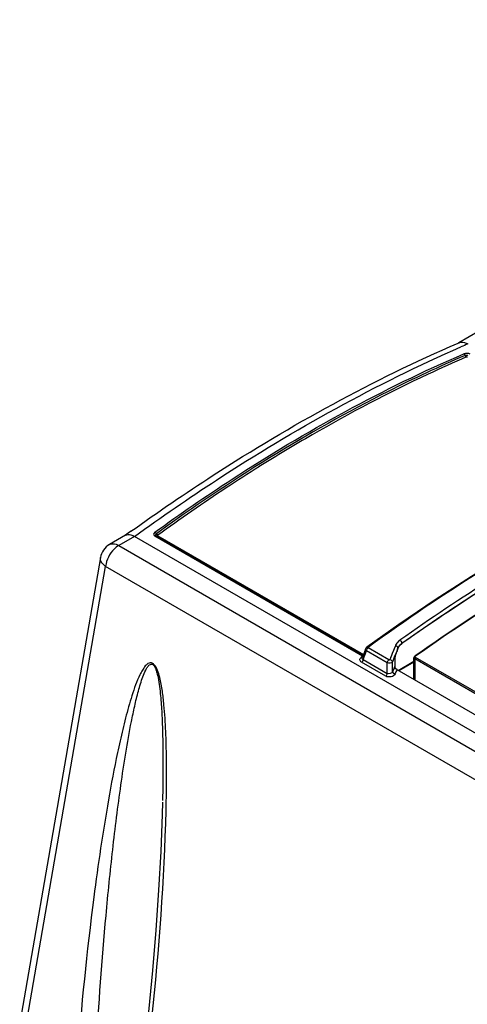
# Model space of a CAD drawing. Header units: inches. Extents: x 0 to 117, y 0 to 83.
# Tile 35 of 64: x 99.74 to 101.16, y 22.93 to 26.06. Entities that reach past the tile are written whole.
import ezdxf

# ---------------------------------------------------------------- set-up
doc = ezdxf.new("R2010")
doc.units = ezdxf.units.IN
doc.header["$LTSCALE"] = 6.431102
doc.header["$MEASUREMENT"] = 0
doc.layers.get('0').update_dxf_attribs({"linetype": 'CONTINUOUS'})

msp = doc.modelspace()

# ---------------------------------------------------------------- linework, layer by layer
at = {"color": 7, "linetype": 'CONTINUOUS'}
for p, q in [((102.9104, 26.058), (101.1354, 25.0332)), ((101.1331, 25.032), (101.1341, 25.0325)), ((101.1341, 25.0325), (101.1355, 25.0331)), ((101.1584, 25.0321), (101.1637, 25.0295)), ((100.0773, 24.4223), (100.0261, 24.3927)), ((100.1058, 24.4188), (100.0556, 24.3898)), ((100.1007, 24.4214), (100.1058, 24.4188)), ((106.3895, 20.791), (100.1058, 24.4188)), ((100.8296, 24.0385), (100.1706, 24.419)), ((100.1751, 24.4199), (100.831, 24.0413)), ((100.1797, 24.4208), (100.8321, 24.0441)), ((100.0556, 24.3898), (106.3353, 20.7643)), ((99.9974, 24.3517), (99.7414, 22.8757)), ((99.7583, 22.8485), (100.0142, 24.3237)), ((106.295, 20.6976), (100.0142, 24.3237)), ((100.9446, 24.1394), (100.8428, 24.0669)), ((100.8396, 24.0629), (100.8279, 24.0334)), ((100.8311, 24.0285), (100.8419, 24.0557)), ((100.9077, 24.0177), (100.8419, 24.0557)), ((100.9125, 24.0268), (100.8468, 24.0647)), ((100.9276, 24.0571), (100.9237, 24.0473)), ((100.9296, 24.062), (100.9276, 24.0571)), ((100.9335, 24.0718), (100.9296, 24.062)), ((100.9418, 24.0634), (100.9417, 24.0648)), ((100.9447, 24.0688), (100.9474, 24.0722)), ((100.9544, 24.0802), (100.9545, 24.0785)), ((100.8255, 24.0355), (100.8296, 24.0385)), ((100.8311, 24.0285), (100.8308, 24.0263)), ((100.8311, 24.0285), (100.908, 23.9841)), ((100.9178, 24.0325), (100.9158, 24.0276)), ((100.9184, 24.0342), (100.9178, 24.0325)), ((100.9197, 24.0375), (100.9184, 24.0342)), ((100.9237, 24.0473), (100.9197, 24.0375)), ((100.9419, 23.9937), (100.9925, 24.0228)), ((100.9925, 23.9645), (100.9925, 24.0335)), ((100.9948, 24.0301), (100.9948, 23.9632)), ((102.7667, 23.0071), (100.9948, 24.0301)), ((100.9965, 24.0394), (100.9953, 24.0385)), ((102.7692, 23.0118), (100.9973, 24.0348)), ((100.9032, 23.9751), (100.8263, 24.0195)), ((100.908, 23.9841), (100.9077, 24.0177)), ((100.9245, 23.9896), (100.9241, 24.0206)), ((100.926, 23.9935), (100.9245, 23.9896)), ((100.9314, 24.0072), (100.926, 23.9935)), ((100.9316, 24.0164), (100.9314, 24.0072)), ((100.9326, 24.0046), (100.933, 24.0051)), ((100.9381, 23.9959), (102.7376, 22.957)), ((100.9925, 24.0193), (100.945, 23.9919)), ((100.9296, 23.9839), (100.9309, 23.9844))]:
    msp.add_line(p, q, dxfattribs=at)
for points in [[(101.1548, 24.9937), (101.1544, 24.9944), (101.154, 24.9951), (101.1536, 24.9957), (101.1531, 24.9963), (101.1526, 24.9968), (101.1521, 24.9973), (101.1515, 24.9977), (101.151, 24.9981)], [(101.1592, 24.988), (101.1586, 24.9883), (101.1581, 24.9887), (101.1576, 24.9892), (101.1571, 24.9897), (101.1566, 24.9903), (101.1562, 24.991), (101.1558, 24.9916), (101.1554, 24.9923), (101.1548, 24.9937)], [(101.1592, 24.988), (101.1595, 24.9881), (101.1597, 24.9881), (101.16, 24.9882), (101.1604, 24.9882), (101.1607, 24.9881), (101.161, 24.9881), (101.1613, 24.988), (101.1616, 24.9879), (101.1618, 24.9878)], [(100.1705, 24.432), (100.1711, 24.4317), (100.1716, 24.4312), (100.1722, 24.4308), (100.1727, 24.4303), (100.1733, 24.4297), (100.1738, 24.4292), (100.1743, 24.4285), (100.1747, 24.4279)], [(100.1797, 24.4225), (100.1792, 24.4228), (100.1786, 24.4233), (100.1781, 24.4237), (100.1775, 24.4242), (100.177, 24.4248), (100.1765, 24.4253), (100.176, 24.426), (100.1756, 24.4266), (100.1747, 24.4279)], [(101.4057, 24.4291), (101.2902, 24.3624), (101.1748, 24.2919), (101.0596, 24.2175), (100.9446, 24.1394)], [(100.1747, 24.4201), (100.1743, 24.4202), (100.1738, 24.4202), (100.1733, 24.4202), (100.1728, 24.4201), (100.1722, 24.4199), (100.1717, 24.4197), (100.1711, 24.4194), (100.1706, 24.419)], [(100.1797, 24.4208), (100.1791, 24.4204), (100.1786, 24.4201), (100.178, 24.4199), (100.1775, 24.4197), (100.177, 24.4196), (100.1765, 24.4196), (100.176, 24.4196), (100.1755, 24.4197), (100.1747, 24.4201)], [(100.1797, 24.4208), (100.1795, 24.4209), (100.1793, 24.4211), (100.1792, 24.4213), (100.1792, 24.4215), (100.1792, 24.4217), (100.1792, 24.4219), (100.1794, 24.4221), (100.1795, 24.4223), (100.1797, 24.4225)], [(100.8428, 24.0669), (100.8424, 24.0667), (100.8415, 24.0658), (100.8406, 24.0647), (100.8399, 24.0636), (100.8396, 24.0629)], [(100.8468, 24.0647), (100.8465, 24.0649), (100.8463, 24.0651), (100.8462, 24.0653), (100.8461, 24.0655), (100.8461, 24.0657), (100.8462, 24.0659), (100.8463, 24.0662), (100.8466, 24.0664), (100.8469, 24.0667)], [(100.9158, 24.0276), (100.9156, 24.0273), (100.9154, 24.027), (100.915, 24.0268), (100.9146, 24.0266), (100.9142, 24.0265), (100.9137, 24.0265), (100.9133, 24.0265), (100.9129, 24.0266), (100.9125, 24.0268)], [(100.9953, 24.0385), (100.9949, 24.0383), (100.9941, 24.0375), (100.9934, 24.0366), (100.9929, 24.0356), (100.9926, 24.0346), (100.9925, 24.0336), (100.9925, 24.0335)], [(100.9973, 24.0348), (100.9968, 24.0351), (100.9965, 24.0354), (100.9962, 24.0358), (100.9961, 24.0362), (100.9961, 24.0366), (100.9962, 24.0371), (100.9964, 24.0375), (100.9968, 24.0379), (100.9973, 24.0383)], [(100.1945, 23.5753), (100.1935, 23.5368), (100.189, 23.4192), (100.1823, 23.2967), (100.1735, 23.1699), (100.1627, 23.041), (100.1501, 22.9106)]]:
    msp.add_lwpolyline(points, dxfattribs=at)
for centre, radius, start, end in [((102.9281, 20.9261), 4.4667, 113.2664, 113.5754), ((103.3499, 20.1003), 5.3591, 120.011, 122.1036), ((103.4966, 19.8653), 5.6361, 122.0967, 123.3644), ((103.6795, 19.5897), 5.9669, 123.3764, 125.91109), ((104.0868, 18.8648), 6.8529, 125.62984, 125.80864), ((104.2599, 19.4328), 5.6453, 120.9509, 125.3142), ((104.2634, 19.4303), 5.6481, 120.9678, 125.3284), ((100.9791, 24.0458), 0.0534, 125.3247, 131.3696), ((100.9612, 24.0607), 0.0298, 155.0372, 158.0954), ((111.075, 20.0034), 10.9168, 158.15935, 158.27599), ((100.9827, 24.039), 0.0485, 125.372, 128.3548), ((111.2179, 19.9465), 11.0707, 158.27603, 158.40733), ((105.4708, 22.1925), 4.8784, 158.3044, 158.4729), ((109.5741, 22.0336), 9.6773, 172.63453, 175.73623)]:
    msp.add_arc(centre, radius, start, end, dxfattribs=at)
for centre, major_axis, ratio, start_param, end_param in [((101.2142, 19.9309), (1.0122, 5.808), 0.226977, 0.819457, 0.823192), ((100.9426, 23.8564), (-0.0009, 0.3619), 0.032683, 1.073695, 1.112552)]:
    msp.add_ellipse(centre, major_axis=major_axis, ratio=ratio, start_param=start_param, end_param=end_param, dxfattribs=at)
for points, knots in [([(100.0946, 24.4349), (100.1801, 24.4961), (100.5103, 24.7214), (100.8626, 24.9156), (101.1331, 25.032)], [0, 0, 0, 0, 0.263173, 1, 1, 1, 1]), ([(100.1058, 24.4188), (100.1912, 24.4804), (100.5204, 24.7067), (100.8718, 24.9022), (101.1416, 25.02)], [0, 0, 0, 0, 0.263347, 1, 1, 1, 1]), ([(100.1705, 24.432), (100.2507, 24.49), (100.5619, 24.7041), (100.8949, 24.8877), (101.151, 24.9981)], [0, 0, 0, 0, 0.261848, 1, 1, 1, 1]), ([(101.1551, 24.993), (101.0725, 24.9574), (100.7304, 24.797), (100.4082, 24.5959), (100.1751, 24.4273)], [0, 0, 0, 0, 0.238266, 1, 1, 1, 1]), ([(101.1592, 24.988), (101.1182, 24.9703), (100.9514, 24.8953), (100.7892, 24.8101), (100.6695, 24.7409)], [0, 0, 0, 0, 0.24378, 1, 1, 1, 1]), ([(101.8531, 24.6481), (101.7683, 24.6117), (101.4168, 24.4473), (101.0859, 24.2404), (100.8469, 24.0667)], [0, 0, 0, 0, 0.238078, 1, 1, 1, 1]), ([(100.9544, 24.0802), (101.0266, 24.1315), (101.3079, 24.3221), (101.607, 24.4874), (101.8367, 24.5896)], [0, 0, 0, 0, 0.2604, 1, 1, 1, 1]), ([(100.1705, 24.432), (100.1685, 24.4304), (100.1645, 24.4255), (100.1684, 24.4203), (100.1706, 24.419)], [0, 0, 0, 0, 0.508289, 1, 1, 1, 1]), ([(100.0773, 24.4223), (100.0821, 24.4251), (100.0912, 24.4252), (100.0985, 24.4224), (100.1007, 24.4214)], [0, 0, 0, 0, 0.705939, 1, 1, 1, 1]), ([(100.1751, 24.4199), (100.1739, 24.4206), (100.1707, 24.4229), (100.1741, 24.4254), (100.1754, 24.4255)], [0, 0, 0, 0, 0.5057, 1, 1, 1, 1]), ([(100.0556, 24.3898), (100.0502, 24.3867), (100.0296, 24.3698), (100.0162, 24.3438), (100.0142, 24.3237)], [0, 0, 0, 0, 0.236609, 1, 1, 1, 1]), ([(100.0261, 24.3928), (100.0323, 24.3963), (100.044, 24.3957), (100.053, 24.3913), (100.0556, 24.3898)], [0, 0, 0, 0, 0.70505, 1, 1, 1, 1]), ([(100.0142, 24.3237), (100.0113, 24.3256), (100.0027, 24.3323), (99.9961, 24.3441), (99.9974, 24.3517)], [0, 0, 0, 0, 0.307097, 1, 1, 1, 1]), ([(101.3404, 24.3446), (101.3074, 24.3251), (101.1741, 24.2442), (101.0442, 24.1575), (100.9482, 24.0893)], [0, 0, 0, 0, 0.245691, 1, 1, 1, 1]), ([(101.3607, 24.342), (101.3265, 24.322), (101.1883, 24.2386), (101.0538, 24.149), (100.9545, 24.0785)], [0, 0, 0, 0, 0.245516, 1, 1, 1, 1]), ([(100.8428, 24.0668), (100.8433, 24.0671), (100.8447, 24.0674), (100.846, 24.0669), (100.8467, 24.0665)], [0, 0, 0, 0, 0.442347, 1, 1, 1, 1]), ([(100.9418, 24.0634), (100.9421, 24.0643), (100.943, 24.0662), (100.9441, 24.068), (100.9447, 24.0688)], [0, 0, 0, 0, 0.490657, 1, 1, 1, 1]), ([(100.9474, 24.0722), (100.9482, 24.0731), (100.9498, 24.0748), (100.9516, 24.0763), (100.9525, 24.0771)], [0, 0, 0, 0, 0.490456, 1, 1, 1, 1]), ([(100.8263, 24.0195), (100.8236, 24.0211), (100.8182, 24.027), (100.8229, 24.0335), (100.8255, 24.0355)], [0, 0, 0, 0, 0.491276, 1, 1, 1, 1]), ([(100.8283, 24.0348), (100.8279, 24.0347), (100.8269, 24.0348), (100.826, 24.0352), (100.8255, 24.0355)], [0, 0, 0, 0, 0.460522, 1, 1, 1, 1]), ([(100.8289, 24.0219), (100.8285, 24.0214), (100.8278, 24.0205), (100.8268, 24.0197), (100.8263, 24.0195)], [0, 0, 0, 0, 0.521491, 1, 1, 1, 1]), ([(100.8311, 24.0285), (100.8298, 24.0289), (100.8272, 24.0295), (100.8271, 24.0328), (100.8279, 24.0334)], [0, 0, 0, 0, 0.572009, 1, 1, 1, 1]), ([(100.8308, 24.0263), (100.8306, 24.0255), (100.8301, 24.024), (100.8293, 24.0226), (100.8289, 24.0219)], [0, 0, 0, 0, 0.494102, 1, 1, 1, 1]), ([(100.9948, 24.0301), (100.9941, 24.0305), (100.993, 24.0314), (100.992, 24.0328), (100.992, 24.0334)], [0, 0, 0, 0, 0.541513, 1, 1, 1, 1]), ([(100.9948, 24.0301), (100.9948, 24.031), (100.9953, 24.0328), (100.9965, 24.0342), (100.9973, 24.0348)], [0, 0, 0, 0, 0.4873, 1, 1, 1, 1]), ([(100.9973, 24.0383), (100.9969, 24.0385), (100.9963, 24.0388), (100.9955, 24.0387), (100.9953, 24.0385)], [0, 0, 0, 0, 0.593114, 1, 1, 1, 1]), ([(100.206, 23.5492), (100.2066, 23.5767), (100.2076, 23.632), (100.2075, 23.7154), (100.2058, 23.7854), (100.2028, 23.8418), (100.1995, 23.8847), (100.1945, 23.9281), (100.1881, 23.9646), (100.1794, 23.9932), (100.1718, 24.0103), (100.1604, 24.0185), (100.149, 24.0172), (100.1394, 24.0075), (100.1304, 23.9944), (100.1199, 23.9742), (100.1088, 23.9472), (100.0973, 23.9132), (100.0833, 23.8664), (100.0679, 23.8062), (100.0459, 23.7076), (100.0222, 23.5819), (99.9977, 23.4289), (99.9834, 23.326), (99.9767, 23.2742)], [0, 0, 0, 0, 0.065788, 0.132091, 0.199084, 0.232941, 0.267134, 0.301805, 0.337225, 0.355358, 0.373327, 0.380799, 0.386896, 0.398911, 0.411783, 0.425206, 0.453012, 0.48161, 0.510708, 0.569884, 0.629951, 0.751818, 0.875302, 1, 1, 1, 1]), ([(99.9845, 22.7933), (99.9923, 22.9344), (100.0076, 23.145), (100.0357, 23.4238), (100.0614, 23.629), (100.0854, 23.7809), (100.106, 23.8798), (100.1175, 23.9275), (100.1289, 23.9657), (100.139, 23.9913), (100.1465, 24.0038), (100.1525, 24.0128), (100.1665, 24.014), (100.1725, 23.9995), (100.1772, 23.986), (100.1816, 23.9663), (100.1854, 23.9422), (100.1895, 23.904), (100.1927, 23.8569), (100.1956, 23.7824), (100.1964, 23.6903), (100.1954, 23.6169), (100.1946, 23.5804)], [0, 0, 0, 0, 0.251956, 0.3765, 0.499761, 0.620926, 0.650632, 0.679893, 0.708356, 0.72198, 0.728478, 0.734572, 0.740484, 0.749279, 0.758395, 0.76733, 0.784819, 0.801993, 0.835783, 0.869112, 0.934925, 1, 1, 1, 1]), ([(100.9325, 24.0016), (100.9324, 24.0021), (100.9321, 24.0031), (100.9324, 24.0041), (100.9326, 24.0046)], [0, 0, 0, 0, 0.504894, 1, 1, 1, 1]), ([(100.1361, 22.6733), (100.1452, 22.7448), (100.1786, 23.0358), (100.2005, 23.3284), (100.206, 23.5492)], [0, 0, 0, 0, 0.246144, 1, 1, 1, 1])]:
    msp.add_open_spline(points, degree=3, knots=knots, dxfattribs=at)
for points in [[(101.1355, 25.0331), (101.1426, 25.0361), (101.1514, 25.0351), (101.1584, 25.0321)], [(101.171, 24.9966), (101.1651, 24.9998), (101.1572, 25.0005), (101.151, 24.9981)], [(101.1551, 24.993), (101.1577, 24.9942), (101.1631, 24.9951), (101.1638, 24.9922)], [(100.0261, 24.3928), (100.0117, 24.3844), (100.0003, 24.3681), (99.9974, 24.3517)], [(100.9438, 24.0859), (100.9399, 24.0824), (100.9363, 24.0781), (100.9341, 24.0733)], [(100.9544, 24.0802), (100.9541, 24.083), (100.9522, 24.0879), (100.9496, 24.0871)], [(100.8419, 24.0557), (100.8401, 24.0573), (100.8375, 24.0615), (100.8397, 24.0628)], [(100.8419, 24.0557), (100.842, 24.0591), (100.844, 24.0627), (100.8468, 24.0647)], [(100.9417, 24.0648), (100.9416, 24.0675), (100.9378, 24.0713), (100.9354, 24.07)], [(100.9417, 24.0648), (100.943, 24.0681), (100.945, 24.0711), (100.9474, 24.0738)], [(100.9474, 24.0738), (100.9495, 24.0762), (100.9519, 24.0783), (100.9544, 24.0802)], [(100.9077, 24.0177), (100.9077, 24.0211), (100.9098, 24.0247), (100.9125, 24.0268)], [(100.9241, 24.0206), (100.924, 24.0233), (100.9201, 24.0271), (100.9177, 24.0257)], [(100.9327, 24.0374), (100.9322, 24.0346), (100.9318, 24.0318), (100.9318, 24.0289)], [(100.9356, 24.0481), (100.9343, 24.0447), (100.9333, 24.0411), (100.9327, 24.0374)], [(100.9241, 24.0206), (100.9218, 24.0155), (100.9126, 24.015), (100.9077, 24.0177)], [(100.9381, 23.9959), (100.9358, 23.9972), (100.9335, 23.9991), (100.9325, 24.0016)], [(100.9032, 23.9751), (100.906, 23.9771), (100.908, 23.9807), (100.908, 23.9841)], [(100.9328, 23.9825), (100.929, 23.9731), (100.912, 23.97), (100.9032, 23.9751)], [(100.9245, 23.9896), (100.9226, 23.9841), (100.913, 23.9811), (100.908, 23.9841)], [(100.9245, 23.9896), (100.9246, 23.987), (100.9271, 23.9834), (100.9296, 23.9839)]]:
    msp.add_open_spline(points, degree=3, dxfattribs=at)

doc.saveas('drawing.dxf')
